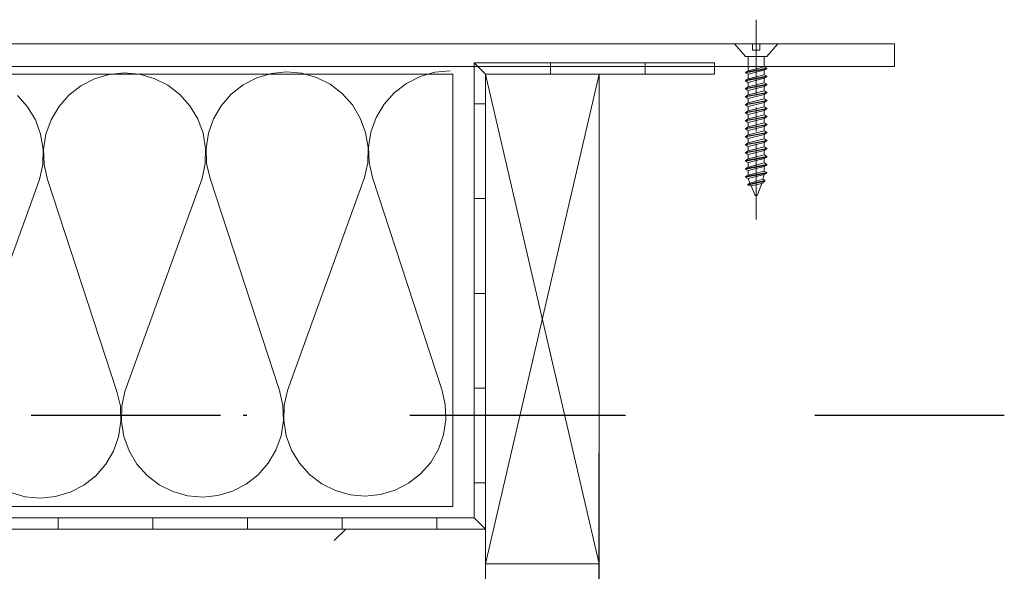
# Model space of a CAD drawing. Header units: metres. Extents: x 69 to 122.5, y -21.4 to -4.6.
# Tile 206 of 250: x 86.208 to 86.728, y -17.783 to -17.492. Entities that reach past the tile are written whole.
import ezdxf

# ---------------------------------------------------------------- set-up
doc = ezdxf.new("R2010")
doc.units = ezdxf.units.M
doc.header["$LTSCALE"] = 0.02
for name, pattern in [('center-3', [5.97125, 2.81, -1.405, 0.35125, -1.405]), ('gestrichelt - 01', [2, 1, -1]), ('ISO-08 Lang kurz gestrichelt', [9.144, 6.096, -0.762, 1.524, -0.762])]:
    doc.linetypes.add(name, pattern=pattern)
for name, color, linetype, lineweight in [('013_Beton und Stahlbetonarbeiten-330 Außenstützen', 7, 'Continuous', 25), ('013_Beton und Stahlbetonarbeiten-allg.', 7, 'Continuous', 13), ('026_Fensterarbeiten-330 allg.', 7, 'Continuous', 9), ('032_Metallarbeiten-Fenster', 7, 'Continuous', 5), ('Keine', 7, 'Continuous', 9)]:
    doc.layers.add(name, color=color, linetype=linetype, lineweight=lineweight)

msp = doc.modelspace()

# ---------------------------------------------------------------- linework, layer by layer
at = {"layer": '013_Beton und Stahlbetonarbeiten-330 Außenstützen', "color": 7, "linetype": 'gestrichelt - 01', "lineweight": 25}
msp.add_lwpolyline([(85.39379, -18.82112), (86.51379, -18.82112), (86.51379, -17.70112), (85.39379, -17.70112)], close=True, dxfattribs=at)
at = {"layer": '013_Beton und Stahlbetonarbeiten-allg.', "color": 251, "linetype": 'Continuous', "lineweight": 9, "true_color": 0x555555}
msp.add_line((86.37393, -17.76714), (86.37995, -17.76112), dxfattribs=at)
at = {"layer": '013_Beton und Stahlbetonarbeiten-allg.', "color": 7, "linetype": 'Continuous', "lineweight": 18}
msp.add_lwpolyline([(85.45379, -18.76112), (86.45379, -18.76112), (86.45379, -17.76112), (85.45379, -17.76112)], close=True, dxfattribs=at)
at = {"layer": '026_Fensterarbeiten-330 allg.', "linetype": 'center-3', "lineweight": 25}
msp.add_line((86.72777, -17.70112), (86.32587, -17.70112), dxfattribs=at)
at = {"layer": '026_Fensterarbeiten-330 allg.'}
msp.add_lwpolyline([(86.43649, -17.74912), (85.4711, -17.74912), (85.4711, -17.52112), (86.43649, -17.52112)], close=True, dxfattribs=at)
at = {"layer": '032_Metallarbeiten-Fenster', "color": 7, "linetype": 'ISO-08 Lang kurz gestrichelt', "lineweight": 5}
for p, q in [((86.59673, -17.53242), (86.59673, -17.49242)), ((86.59673, -17.53877), (86.59673, -17.55147)), ((86.59673, -17.55782), (86.59673, -17.59782))]:
    msp.add_line(p, q, dxfattribs=at)
at = {"layer": '032_Metallarbeiten-Fenster', "color": 7, "linetype": 'Continuous', "lineweight": 18}
for p, q in [((86.51379, -17.77952), (86.45379, -17.52112)), ((86.51379, -17.52112), (86.45379, -17.77952))]:
    msp.add_line(p, q, dxfattribs=at)
at = {"layer": '032_Metallarbeiten-Fenster', "color": 7, "linetype": 'Continuous', "lineweight": 9}
for points in [[(86.66979, -17.51712), (85.23779, -17.51712), (85.23779, -17.50512), (86.66979, -17.50512)], [(86.59104, -17.51174), (86.60242, -17.51174), (86.60817, -17.50512), (86.59871, -17.50512), (86.59871, -17.50852), (86.59475, -17.50852), (86.59475, -17.50512), (86.58529, -17.50512)], [(86.59407, -17.58008), (86.59601, -17.58477), (86.59601, -17.58477), (86.59606, -17.58487), (86.59613, -17.58495), (86.59622, -17.58503), (86.59632, -17.58508), (86.59643, -17.58511), (86.59654, -17.58512), (86.5969, -17.58512), (86.5969, -17.58512), (86.597, -17.58511), (86.59709, -17.58509), (86.59718, -17.58505), (86.59726, -17.58499), (86.59733, -17.58492), (86.59739, -17.58484), (86.59743, -17.58475), (86.59968, -17.57881)]]:
    msp.add_lwpolyline(points, close=True, dxfattribs=at)
for points in [[(86.60097, -17.51721), (86.60097, -17.51174), (86.59248, -17.51174), (86.59248, -17.51933)], [(86.60242, -17.51804), (86.60097, -17.5172), (86.59248, -17.51932), (86.59104, -17.52015)], [(85.72813, -17.76112), (86.45379, -17.76112), (86.45379, -17.52112), (86.57467, -17.52112)], [(86.38991, -17.57572), (86.3916, -17.56784), (86.39179, -17.55979), (86.39046, -17.55184), (86.38768, -17.54428), (86.38353, -17.53738), (86.37815, -17.53137), (86.37176, -17.52648), (86.36455, -17.52287), (86.3568, -17.52067), (86.34878, -17.51996), (86.34076, -17.52076), (86.33304, -17.52305), (86.32588, -17.52675), (86.31954, -17.53172), (86.31424, -17.53778), (86.31017, -17.54474), (86.30747, -17.55233), (86.30624, -17.56029), (86.30653, -17.56834), (86.30831, -17.5762), (86.34496, -17.68798), (86.34496, -17.68798), (86.34675, -17.69584), (86.34703, -17.70389), (86.34581, -17.71186), (86.34311, -17.71945), (86.33904, -17.72641), (86.33374, -17.73248), (86.3274, -17.73745), (86.32024, -17.74114), (86.31251, -17.74343), (86.30449, -17.74424), (86.29647, -17.74353), (86.28871, -17.74133), (86.28151, -17.73772), (86.27511, -17.73282), (86.26974, -17.72681), (86.26559, -17.71991), (86.2628, -17.71235), (86.26148, -17.7044), (86.26167, -17.69634), (86.26337, -17.68846), (86.30411, -17.57622), (86.30411, -17.57622), (86.3058, -17.56834), (86.30599, -17.56029), (86.30467, -17.55234), (86.30188, -17.54479), (86.29773, -17.53788), (86.29236, -17.53188), (86.28596, -17.52698), (86.27876, -17.52337), (86.27101, -17.52117), (86.26298, -17.52046), (86.25497, -17.52127), (86.24724, -17.52356), (86.24008, -17.52725), (86.23374, -17.53222), (86.22844, -17.53829), (86.22437, -17.54524), (86.22168, -17.55283), (86.22045, -17.56079), (86.22073, -17.56884), (86.22251, -17.5767), (86.25917, -17.68849), (86.25917, -17.68849), (86.26095, -17.69635), (86.26124, -17.7044), (86.26001, -17.71236), (86.25731, -17.71996), (86.25324, -17.72691), (86.24794, -17.73298), (86.2416, -17.73795), (86.23444, -17.74165), (86.22671, -17.74394), (86.2187, -17.74474), (86.21067, -17.74403), (86.20292, -17.74183)], [(86.43517, -17.51945), (86.42709, -17.52016), (86.41928, -17.52237), (86.41203, -17.52602), (86.4056, -17.53097), (86.40021, -17.53704), (86.39607, -17.54402), (86.39331, -17.55165), (86.39205, -17.55967), (86.39231, -17.56778), (86.39411, -17.57569), (86.43076, -17.68748), (86.43076, -17.68748), (86.43255, -17.69534), (86.43283, -17.70339), (86.4316, -17.71135), (86.42891, -17.71895), (86.42484, -17.7259), (86.41954, -17.73197), (86.41319, -17.73694), (86.40603, -17.74064), (86.39831, -17.74293), (86.39029, -17.74373), (86.38226, -17.74302), (86.37451, -17.74082), (86.36731, -17.73721), (86.36091, -17.73232), (86.35554, -17.72631), (86.35139, -17.7194), (86.3486, -17.71184), (86.34728, -17.70389), (86.34747, -17.69584), (86.34916, -17.68796), (86.38991, -17.57572), (86.38991, -17.57572), (86.3916, -17.56784), (86.39179, -17.55979), (86.39046, -17.55184), (86.38768, -17.54428), (86.38353, -17.53738), (86.37815, -17.53137), (86.37176, -17.52648), (86.36455, -17.52287), (86.3568, -17.52067), (86.34878, -17.51996), (86.34076, -17.52076), (86.33304, -17.52305), (86.32588, -17.52675), (86.31954, -17.53172), (86.31424, -17.53778), (86.31017, -17.54474), (86.30747, -17.55233), (86.30624, -17.56029), (86.30653, -17.56834), (86.30831, -17.5762), (86.34496, -17.68798), (86.34496, -17.68798), (86.34675, -17.69584), (86.34703, -17.70389), (86.34581, -17.71186), (86.34311, -17.71945), (86.33904, -17.72641), (86.33374, -17.73248), (86.3274, -17.73745), (86.32024, -17.74114), (86.31251, -17.74343), (86.30449, -17.74424), (86.29647, -17.74353), (86.28871, -17.74133), (86.28151, -17.73772), (86.27511, -17.73282), (86.26974, -17.72681), (86.26559, -17.71991), (86.2628, -17.71235), (86.26148, -17.7044), (86.26167, -17.69634), (86.26337, -17.68846), (86.30411, -17.57622), (86.30411, -17.57622), (86.3058, -17.56834), (86.30599, -17.56029), (86.30467, -17.55234), (86.30188, -17.54479), (86.29773, -17.53788), (86.29236, -17.53188), (86.28596, -17.52698), (86.27876, -17.52337), (86.27101, -17.52117), (86.26298, -17.52046), (86.25497, -17.52127), (86.24724, -17.52356), (86.24008, -17.52725), (86.23374, -17.53222), (86.22844, -17.53829), (86.22437, -17.54524), (86.22168, -17.55283), (86.22045, -17.56079), (86.22073, -17.56884), (86.22251, -17.5767)], [(86.59104, -17.52039), (86.59104, -17.52015), (86.60242, -17.51804), (86.60242, -17.51827)], [(86.60097, -17.51911), (86.60242, -17.51827), (86.59104, -17.52039), (86.59248, -17.52122)], [(86.60242, -17.52227), (86.60097, -17.52143), (86.59248, -17.52355), (86.59104, -17.52439)], [(86.59104, -17.52462), (86.59104, -17.52439), (86.60242, -17.52227), (86.60242, -17.5225)], [(86.60097, -17.52334), (86.60242, -17.5225), (86.59104, -17.52462), (86.59248, -17.52546)], [(86.59248, -17.52355), (86.59248, -17.52122), (86.60097, -17.51911), (86.60097, -17.52143)], [(86.60242, -17.5265), (86.60097, -17.52567), (86.59248, -17.52778), (86.59104, -17.52862)], [(86.59104, -17.52885), (86.59104, -17.52862), (86.60242, -17.5265), (86.60242, -17.52674)], [(86.60097, -17.52757), (86.60242, -17.52674), (86.59104, -17.52885), (86.59248, -17.52969)], [(86.59248, -17.52778), (86.59248, -17.52546), (86.60097, -17.52334), (86.60097, -17.52567)], [(86.59248, -17.53202), (86.59248, -17.52969), (86.60097, -17.52757), (86.60097, -17.5299)], [(86.17757, -17.68897), (86.21831, -17.57673), (86.21831, -17.57673), (86.22, -17.56885), (86.22019, -17.5608), (86.21887, -17.55285), (86.21608, -17.54529), (86.21193, -17.53839), (86.20656, -17.53238)], [(86.60242, -17.53074), (86.60097, -17.5299), (86.59248, -17.53202), (86.59104, -17.53285)], [(86.59104, -17.53309), (86.59104, -17.53285), (86.60242, -17.53074), (86.60242, -17.53097)], [(86.60097, -17.53181), (86.60242, -17.53097), (86.59104, -17.53309), (86.59248, -17.53392)], [(86.59248, -17.53625), (86.59248, -17.53392), (86.60097, -17.53181), (86.60097, -17.53413)], [(86.60242, -17.53497), (86.60097, -17.53413), (86.59248, -17.53625), (86.59104, -17.53709)], [(86.59104, -17.53732), (86.59104, -17.53709), (86.60242, -17.53497), (86.60242, -17.5352)], [(86.60097, -17.53604), (86.60242, -17.5352), (86.59104, -17.53732), (86.59248, -17.53816)], [(86.60242, -17.5392), (86.60097, -17.53837), (86.59248, -17.54048), (86.59104, -17.54132)], [(86.59248, -17.54048), (86.59248, -17.53816), (86.60097, -17.53604), (86.60097, -17.53837)], [(86.59104, -17.54155), (86.59104, -17.54132), (86.60242, -17.5392), (86.60242, -17.53944)], [(86.60097, -17.54027), (86.60242, -17.53944), (86.59104, -17.54155), (86.59248, -17.54239)], [(86.60242, -17.54344), (86.60097, -17.5426), (86.59248, -17.54472), (86.59104, -17.54555)], [(86.59104, -17.54579), (86.59104, -17.54555), (86.60242, -17.54344), (86.60242, -17.54367)], [(86.60097, -17.54451), (86.60242, -17.54367), (86.59104, -17.54579), (86.59248, -17.54662)], [(86.59248, -17.54472), (86.59248, -17.54239), (86.60097, -17.54027), (86.60097, -17.5426)], [(86.60242, -17.54767), (86.60097, -17.54683), (86.59248, -17.54895), (86.59104, -17.54979)], [(86.59104, -17.55002), (86.59104, -17.54979), (86.60242, -17.54767), (86.60242, -17.5479)], [(86.60097, -17.54874), (86.60242, -17.5479), (86.59104, -17.55002), (86.59248, -17.55086)], [(86.59248, -17.54895), (86.59248, -17.54662), (86.60097, -17.54451), (86.60097, -17.54683)], [(86.59248, -17.55318), (86.59248, -17.55086), (86.60097, -17.54874), (86.60097, -17.55107)], [(86.60242, -17.5519), (86.60097, -17.55107), (86.59248, -17.55318), (86.59104, -17.55402)], [(86.59104, -17.55425), (86.59104, -17.55402), (86.60242, -17.5519), (86.60242, -17.55214)], [(86.60097, -17.55297), (86.60242, -17.55214), (86.59104, -17.55425), (86.59248, -17.55509)], [(86.59248, -17.55742), (86.59248, -17.55509), (86.60097, -17.55297), (86.60097, -17.5553)], [(86.60242, -17.55614), (86.60097, -17.5553), (86.59248, -17.55742), (86.59104, -17.55825)], [(86.59104, -17.55849), (86.59104, -17.55825), (86.60242, -17.55614), (86.60242, -17.55637)], [(86.60097, -17.55721), (86.60242, -17.55637), (86.59104, -17.55849), (86.59248, -17.55932)], [(86.60242, -17.56037), (86.60097, -17.55953), (86.59248, -17.56165), (86.59104, -17.56249)], [(86.59248, -17.56165), (86.59248, -17.55932), (86.60097, -17.55721), (86.60097, -17.55953)], [(86.59104, -17.56272), (86.59104, -17.56249), (86.60242, -17.56037), (86.60242, -17.5606)], [(86.60097, -17.56144), (86.60242, -17.5606), (86.59104, -17.56272), (86.59248, -17.56356)], [(86.60242, -17.5646), (86.60097, -17.56377), (86.59248, -17.56588), (86.59104, -17.56672)], [(86.59104, -17.56695), (86.59104, -17.56672), (86.60242, -17.5646), (86.60242, -17.56484)], [(86.59248, -17.56588), (86.59248, -17.56356), (86.60097, -17.56144), (86.60097, -17.56377)], [(86.60097, -17.56567), (86.60242, -17.56484), (86.59104, -17.56695), (86.59248, -17.56779)], [(86.60242, -17.56884), (86.60097, -17.568), (86.59248, -17.57012), (86.59104, -17.57095)], [(86.59104, -17.57119), (86.59104, -17.57095), (86.60242, -17.56884), (86.60242, -17.56907)], [(86.60097, -17.56991), (86.60242, -17.56907), (86.59104, -17.57119), (86.59248, -17.57202)], [(86.59248, -17.57012), (86.59248, -17.56779), (86.60097, -17.56567), (86.60097, -17.568)], [(86.59248, -17.57435), (86.59248, -17.57202), (86.60097, -17.56991), (86.60097, -17.57223)], [(86.60242, -17.57307), (86.60097, -17.57223), (86.59248, -17.57435), (86.59104, -17.57519)], [(86.59104, -17.57542), (86.59104, -17.57519), (86.60242, -17.57307), (86.60242, -17.5733)], [(86.60097, -17.57414), (86.60242, -17.5733), (86.59104, -17.57542), (86.59248, -17.57626)], [(86.60018, -17.57647), (86.60097, -17.57414), (86.59248, -17.57626), (86.59345, -17.57858)], [(86.59229, -17.57942), (86.59345, -17.57858), (86.60018, -17.57647), (86.60134, -17.5773)], [(86.60134, -17.57754), (86.60134, -17.5773), (86.59229, -17.57942), (86.59229, -17.57965)], [(86.59407, -17.58008), (86.59229, -17.57965), (86.60134, -17.57754), (86.59968, -17.57881)]]:
    msp.add_lwpolyline(points, dxfattribs=at)
at = {"layer": '032_Metallarbeiten-Fenster', "color": 7, "linetype": 'Continuous', "lineweight": 18}
msp.add_lwpolyline([(86.51379, -17.77952), (86.45379, -17.77952), (86.45379, -17.52112), (86.51379, -17.52112)], close=True, dxfattribs=at)
at = {"layer": 'Keine', "color": 7, "linetype": 'Continuous', "lineweight": 9}
msp.add_lwpolyline([(85.72813, -17.75512), (86.44779, -17.75512), (86.44779, -17.51512), (86.57467, -17.51512)], dxfattribs=at)
for points in [[(86.45379, -17.52112), (86.44779, -17.51512), (86.44779, -17.53678), (86.45379, -17.53678)], [(86.48813, -17.51512), (86.44779, -17.51512), (86.45379, -17.52112), (86.48813, -17.52112)], [(86.48813, -17.51512), (86.53813, -17.51512), (86.53813, -17.52112), (86.48813, -17.52112)], [(86.57467, -17.52112), (86.57467, -17.51512), (86.53813, -17.51512), (86.53813, -17.52112)], [(86.44779, -17.58678), (86.44779, -17.53678), (86.45379, -17.53678), (86.45379, -17.58678)], [(86.44779, -17.63678), (86.44779, -17.58678), (86.45379, -17.58678), (86.45379, -17.63678)], [(86.44779, -17.68678), (86.44779, -17.63678), (86.45379, -17.63678), (86.45379, -17.68678)], [(86.44779, -17.73678), (86.44779, -17.68678), (86.45379, -17.68678), (86.45379, -17.73678)], [(86.44779, -17.73678), (86.44779, -17.75512), (86.45379, -17.76112), (86.45379, -17.73678)], [(86.17813, -17.75512), (86.22813, -17.75512), (86.22813, -17.76112), (86.17813, -17.76112)], [(86.22813, -17.75512), (86.27813, -17.75512), (86.27813, -17.76112), (86.22813, -17.76112)], [(86.27813, -17.75512), (86.32813, -17.75512), (86.32813, -17.76112), (86.27813, -17.76112)], [(86.32813, -17.75512), (86.37813, -17.75512), (86.37813, -17.76112), (86.32813, -17.76112)], [(86.37813, -17.75512), (86.42813, -17.75512), (86.42813, -17.76112), (86.37813, -17.76112)], [(86.45379, -17.76112), (86.44779, -17.75512), (86.42813, -17.75512), (86.42813, -17.76112)]]:
    msp.add_lwpolyline(points, close=True, dxfattribs=at)

doc.saveas('drawing.dxf')
